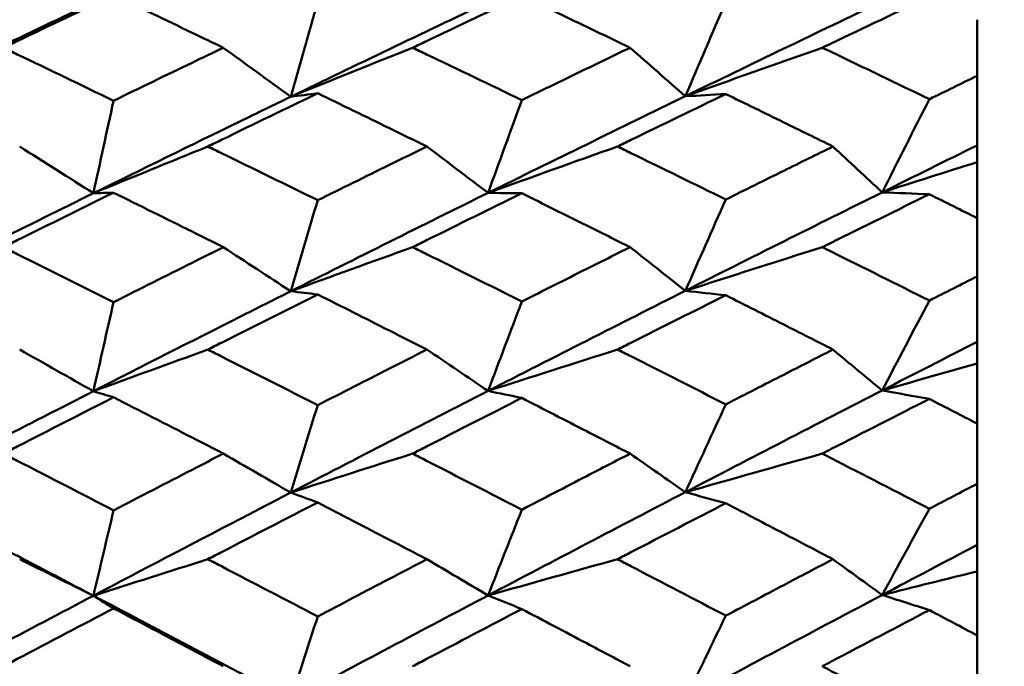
# Model space of a CAD drawing. Header units: millimetres. Extents: x 563 to 2732, y 83 to 2094.
# Tile 16 of 74: x 868.44 to 873.78, y 235.58 to 239.09. Entities that reach past the tile are written whole.
import ezdxf

# ---------------------------------------------------------------- set-up
doc = ezdxf.new("R2010")
doc.units = ezdxf.units.MM
doc.header["$LTSCALE"] = 10
doc.layers.add('Widoczne (ISO)', color=7, linetype='Continuous', lineweight=50)

msp = doc.modelspace()

# ---------------------------------------------------------------- linework, layer by layer
at = {"layer": 'Widoczne (ISO)'}
for p, q in [((873.6363, 238.7847), (873.6363, 239.0892)), ((873.6363, 238.7847), (873.6363, 238.4079)), ((873.6363, 238.4079), (873.6363, 238.3169)), ((873.6363, 238.3169), (873.6363, 238.0136)), ((873.6363, 237.6975), (873.6363, 238.0136)), ((873.6363, 237.6975), (873.6363, 237.3428)), ((873.6363, 237.3428), (873.6363, 237.2251)), ((873.6363, 237.2251), (873.6363, 236.8993)), ((873.6363, 236.5729), (873.6363, 236.8993)), ((873.6363, 236.5729), (873.6363, 236.2417)), ((873.6363, 236.2417), (873.6363, 236.0977)), ((873.6363, 236.0977), (873.6363, 235.7507)), ((873.6363, 235.4154), (873.6363, 235.7507))]:
    msp.add_line(p, q, dxfattribs=at)
msp.add_circle((836.6039, 228.2209), 50, dxfattribs=at)
for points, knots in [([(868.9509, 239.2218), (868.7768, 239.1396), (868.6028, 239.0568), (868.4035, 238.9616), (868.3782, 238.9495), (868.3529, 238.9374)], [0.01556037, 0.01556037, 0.01556037, 0.01556037, 0.07555527, 0.07555527, 0.08428623, 0.08428623, 0.08428623, 0.08428623]), ([(869.5464, 238.9374), (869.4899, 238.9645), (869.4334, 238.9916), (869.2349, 239.0867), (869.0929, 239.1544), (868.9509, 239.2218)], [0.04208868, 0.04208868, 0.04208868, 0.04208868, 0.06158988, 0.06158988, 0.11059803, 0.11059803, 0.11059803, 0.11059803]), ([(871.1659, 239.2186), (870.9937, 239.1373), (870.8215, 239.0556), (870.6241, 238.9615), (870.5988, 238.9495), (870.5736, 238.9374)], [0.02530969, 0.02530969, 0.02530969, 0.02530969, 0.08465152, 0.08465152, 0.09334823, 0.09334823, 0.09334823, 0.09334823]), ([(871.7533, 238.9374), (871.6749, 238.9752), (871.5964, 239.0129), (871.4006, 239.1067), (871.2833, 239.1628), (871.1659, 239.2186)], [0.03448054, 0.03448054, 0.03448054, 0.03448054, 0.06157222, 0.06157222, 0.10209717, 0.10209717, 0.10209717, 0.10209717]), ([(873.377, 239.2136), (873.1997, 239.1297), (873.0224, 239.0455), (872.8287, 238.953), (872.8124, 238.9452), (872.796, 238.9374)], [0.0297954, 0.0297954, 0.0297954, 0.0297954, 0.09092493, 0.09092493, 0.09655955, 0.09655955, 0.09655955, 0.09655955]), ([(868.3529, 238.9374), (868.3781, 238.9253), (868.4034, 238.9132), (868.6027, 238.8177), (868.7768, 238.734), (868.9509, 238.6499)], [0.06686277, 0.06686277, 0.06686277, 0.06686277, 0.07557848, 0.07557848, 0.13558897, 0.13558897, 0.13558897, 0.13558897]), ([(868.9509, 238.6499), (869.0929, 238.7188), (869.2348, 238.7875), (869.4333, 238.8831), (869.4899, 238.9103), (869.5464, 238.9374)], [0.01259731, 0.01259731, 0.01259731, 0.01259731, 0.06159863, 0.06159863, 0.08110666, 0.08110666, 0.08110666, 0.08110666]), ([(870.5736, 238.9374), (870.5987, 238.9254), (870.6239, 238.9134), (870.8213, 238.819), (870.9936, 238.7363), (871.1659, 238.6532)], [0.07597559, 0.07597559, 0.07597559, 0.07597559, 0.08464777, 0.08464777, 0.14401425, 0.14401425, 0.14401425, 0.14401425]), ([(871.1659, 238.6532), (871.2832, 238.7102), (871.4006, 238.7671), (871.5964, 238.8618), (871.6749, 238.8996), (871.7533, 238.9374)], [0.02104899, 0.02104899, 0.02104899, 0.02104899, 0.0615671, 0.0615671, 0.08866561, 0.08866561, 0.08866561, 0.08866561]), ([(872.796, 238.9374), (872.8122, 238.9297), (872.8285, 238.9219), (873.0222, 238.8293), (873.1996, 238.744), (873.377, 238.6583)], [0.0853813, 0.0853813, 0.0853813, 0.0853813, 0.09097809, 0.09097809, 0.15214536, 0.15214536, 0.15214536, 0.15214536]), ([(873.377, 238.6583), (873.3776, 238.6586), (873.3781, 238.6588), (873.4645, 238.701), (873.5504, 238.7429), (873.6363, 238.7847)], [0.02951568, 0.02951568, 0.02951568, 0.02951568, 0.02969929, 0.02969929, 0.05939589, 0.05939589, 0.05939589, 0.05939589]), ([(870.0584, 238.6903), (869.8854, 238.607), (869.7124, 238.5232), (869.5138, 238.4266), (869.4882, 238.4142), (869.4626, 238.4017)], [0.02053386, 0.02053386, 0.02053386, 0.02053386, 0.08016461, 0.08016461, 0.08898694, 0.08898694, 0.08898694, 0.08898694]), ([(870.6506, 238.4017), (870.5829, 238.4349), (870.5153, 238.468), (870.3179, 238.5643), (870.1882, 238.6274), (870.0584, 238.6903)], [0.03825175, 0.03825175, 0.03825175, 0.03825175, 0.06160817, 0.06160817, 0.10638617, 0.10638617, 0.10638617, 0.10638617]), ([(872.2724, 238.6862), (872.1009, 238.6035), (871.9293, 238.5205), (871.7335, 238.4253), (871.7093, 238.4135), (871.685, 238.4017)], [0.02983351, 0.02983351, 0.02983351, 0.02983351, 0.0889495, 0.0889495, 0.09731113, 0.09731113, 0.09731113, 0.09731113]), ([(872.8537, 238.4017), (872.7648, 238.4454), (872.6759, 238.4891), (872.4821, 238.5839), (872.3773, 238.6351), (872.2724, 238.6862)], [0.03078053, 0.03078053, 0.03078053, 0.03078053, 0.06149921, 0.06149921, 0.09773041, 0.09773041, 0.09773041, 0.09773041]), ([(868.8414, 238.1483), (869.1064, 238.279), (869.3714, 238.4088), (869.7283, 238.5824), (869.8202, 238.627), (869.9122, 238.6716)], [0.3692784, 0.3692784, 0.3692784, 0.3692784, 0.4608442, 0.4608442, 0.492629, 0.492629, 0.492629, 0.492629]), ([(869.4626, 238.4017), (869.4881, 238.3893), (869.5137, 238.3768), (869.7123, 238.28), (869.8853, 238.1953), (870.0584, 238.1102)], [0.07138254, 0.07138254, 0.07138254, 0.07138254, 0.08018544, 0.08018544, 0.13983561, 0.13983561, 0.13983561, 0.13983561]), ([(870.0584, 238.1102), (870.1881, 238.1743), (870.3178, 238.2383), (870.5152, 238.3353), (870.5829, 238.3685), (870.6506, 238.4017)], [0.01681985, 0.01681985, 0.01681985, 0.01681985, 0.06159108, 0.06159108, 0.08495433, 0.08495433, 0.08495433, 0.08495433]), ([(871.685, 238.4017), (871.7092, 238.3899), (871.7333, 238.3782), (871.9291, 238.2828), (872.1008, 238.1988), (872.2724, 238.1144)], [0.0806421, 0.0806421, 0.0806421, 0.0806421, 0.08897282, 0.08897282, 0.14811965, 0.14811965, 0.14811965, 0.14811965]), ([(872.2724, 238.1144), (872.3772, 238.1665), (872.4821, 238.2184), (872.6759, 238.3141), (872.7648, 238.3579), (872.8537, 238.4017)], [0.02528165, 0.02528165, 0.02528165, 0.02528165, 0.06150593, 0.06150593, 0.09223152, 0.09223152, 0.09223152, 0.09223152]), ([(868.9509, 238.1514), (868.7768, 238.0658), (868.6028, 237.9799), (868.4035, 237.8811), (868.3782, 237.8685), (868.3529, 237.8559)], [0.01556037, 0.01556037, 0.01556037, 0.01556037, 0.07555527, 0.07555527, 0.08428623, 0.08428623, 0.08428623, 0.08428623]), ([(869.5464, 237.8559), (869.4899, 237.8841), (869.4334, 237.9122), (869.2349, 238.0109), (869.0929, 238.0813), (868.9509, 238.1514)], [0.04208868, 0.04208868, 0.04208868, 0.04208868, 0.06158988, 0.06158988, 0.11059803, 0.11059803, 0.11059803, 0.11059803]), ([(871.1659, 238.148), (870.9937, 238.0635), (870.8215, 237.9786), (870.6241, 237.8809), (870.5988, 237.8684), (870.5736, 237.8559)], [0.02530969, 0.02530969, 0.02530969, 0.02530969, 0.08465152, 0.08465152, 0.09334823, 0.09334823, 0.09334823, 0.09334823]), ([(871.7533, 237.8559), (871.6749, 237.8951), (871.5964, 237.9343), (871.4006, 238.0317), (871.2833, 238.09), (871.1659, 238.148)], [0.03448054, 0.03448054, 0.03448054, 0.03448054, 0.06157222, 0.06157222, 0.10209717, 0.10209717, 0.10209717, 0.10209717]), ([(873.377, 238.1428), (873.1997, 238.0556), (873.0224, 237.9681), (872.8287, 237.8722), (872.8124, 237.8641), (872.796, 237.8559)], [0.0297954, 0.0297954, 0.0297954, 0.0297954, 0.09092493, 0.09092493, 0.09655955, 0.09655955, 0.09655955, 0.09655955]), ([(873.6363, 238.0136), (873.5504, 238.0565), (873.4645, 238.0993), (873.3781, 238.1423), (873.3776, 238.1425), (873.377, 238.1428)], [0, 0, 0, 0, 0.02969567, 0.02969567, 0.02988021, 0.02988021, 0.02988021, 0.02988021]), ([(868.3529, 237.8559), (868.3781, 237.8434), (868.4034, 237.8308), (868.6027, 237.7318), (868.7768, 237.6449), (868.9509, 237.5578)], [0.06686277, 0.06686277, 0.06686277, 0.06686277, 0.07557848, 0.07557848, 0.13558897, 0.13558897, 0.13558897, 0.13558897]), ([(868.9509, 237.5578), (869.0929, 237.6292), (869.2348, 237.7004), (869.4333, 237.7996), (869.4899, 237.8278), (869.5464, 237.8559)], [0.01259731, 0.01259731, 0.01259731, 0.01259731, 0.06159863, 0.06159863, 0.08110666, 0.08110666, 0.08110666, 0.08110666]), ([(870.5736, 237.8559), (870.5987, 237.8435), (870.6239, 237.831), (870.8213, 237.7331), (870.9936, 237.6473), (871.1659, 237.5612)], [0.07597559, 0.07597559, 0.07597559, 0.07597559, 0.08464777, 0.08464777, 0.14401425, 0.14401425, 0.14401425, 0.14401425]), ([(871.1659, 237.5612), (871.2832, 237.6203), (871.4006, 237.6793), (871.5964, 237.7775), (871.6749, 237.8167), (871.7533, 237.8559)], [0.02104899, 0.02104899, 0.02104899, 0.02104899, 0.0615671, 0.0615671, 0.08866561, 0.08866561, 0.08866561, 0.08866561]), ([(872.796, 237.8559), (872.8122, 237.8479), (872.8285, 237.8398), (873.0222, 237.7437), (873.1996, 237.6553), (873.377, 237.5665)], [0.0853813, 0.0853813, 0.0853813, 0.0853813, 0.09097809, 0.09097809, 0.15214536, 0.15214536, 0.15214536, 0.15214536]), ([(873.377, 237.5665), (873.3776, 237.5667), (873.3781, 237.567), (873.4645, 237.6108), (873.5504, 237.6542), (873.6363, 237.6975)], [0.02951568, 0.02951568, 0.02951568, 0.02951568, 0.02969929, 0.02969929, 0.05939589, 0.05939589, 0.05939589, 0.05939589]), ([(868.8414, 237.0747), (869.1064, 237.21), (869.3714, 237.3444), (869.7283, 237.5244), (869.8202, 237.5707), (869.9122, 237.6169)], [0.3692784, 0.3692784, 0.3692784, 0.3692784, 0.4608442, 0.4608442, 0.492629, 0.492629, 0.492629, 0.492629]), ([(870.0584, 237.5997), (869.8854, 237.5133), (869.7124, 237.4265), (869.5138, 237.3265), (869.4882, 237.3136), (869.4626, 237.3007)], [0.02053386, 0.02053386, 0.02053386, 0.02053386, 0.08016461, 0.08016461, 0.08898694, 0.08898694, 0.08898694, 0.08898694]), ([(870.6506, 237.3007), (870.5829, 237.335), (870.5153, 237.3693), (870.3179, 237.4691), (870.1882, 237.5345), (870.0584, 237.5997)], [0.03825175, 0.03825175, 0.03825175, 0.03825175, 0.06160817, 0.06160817, 0.10638617, 0.10638617, 0.10638617, 0.10638617]), ([(872.2724, 237.5953), (872.1009, 237.5097), (871.9293, 237.4237), (871.7335, 237.3251), (871.7093, 237.3129), (871.685, 237.3007)], [0.02983351, 0.02983351, 0.02983351, 0.02983351, 0.0889495, 0.0889495, 0.09731113, 0.09731113, 0.09731113, 0.09731113]), ([(872.8537, 237.3007), (872.7648, 237.346), (872.6759, 237.3912), (872.4821, 237.4894), (872.3773, 237.5425), (872.2724, 237.5953)], [0.03078053, 0.03078053, 0.03078053, 0.03078053, 0.06149921, 0.06149921, 0.09773041, 0.09773041, 0.09773041, 0.09773041]), ([(869.4626, 237.3007), (869.4881, 237.2878), (869.5137, 237.2749), (869.7123, 237.1747), (869.8853, 237.0871), (870.0584, 236.9991)], [0.07138254, 0.07138254, 0.07138254, 0.07138254, 0.08018544, 0.08018544, 0.13983561, 0.13983561, 0.13983561, 0.13983561]), ([(870.0584, 236.9991), (870.1881, 237.0654), (870.3178, 237.1316), (870.5152, 237.232), (870.5829, 237.2664), (870.6506, 237.3007)], [0.01681985, 0.01681985, 0.01681985, 0.01681985, 0.06159108, 0.06159108, 0.08495433, 0.08495433, 0.08495433, 0.08495433]), ([(871.685, 237.3007), (871.7092, 237.2885), (871.7333, 237.2763), (871.9291, 237.1776), (872.1008, 237.0907), (872.2724, 237.0035)], [0.0806421, 0.0806421, 0.0806421, 0.0806421, 0.08897282, 0.08897282, 0.14811965, 0.14811965, 0.14811965, 0.14811965]), ([(872.2724, 237.0035), (872.3772, 237.0573), (872.4821, 237.111), (872.6759, 237.21), (872.7648, 237.2554), (872.8537, 237.3007)], [0.02528165, 0.02528165, 0.02528165, 0.02528165, 0.06150593, 0.06150593, 0.09223152, 0.09223152, 0.09223152, 0.09223152]), ([(868.9509, 237.0417), (868.7768, 236.9533), (868.6028, 236.8645), (868.4035, 236.7624), (868.3782, 236.7494), (868.3529, 236.7365)], [0.01556037, 0.01556037, 0.01556037, 0.01556037, 0.07555527, 0.07555527, 0.08428623, 0.08428623, 0.08428623, 0.08428623]), ([(869.5464, 236.7365), (869.4899, 236.7655), (869.4334, 236.7946), (869.2349, 236.8965), (869.0929, 236.9692), (868.9509, 237.0417)], [0.04208868, 0.04208868, 0.04208868, 0.04208868, 0.06158988, 0.06158988, 0.11059803, 0.11059803, 0.11059803, 0.11059803]), ([(871.1659, 237.0382), (870.9937, 236.9509), (870.8215, 236.8632), (870.6241, 236.7623), (870.5988, 236.7494), (870.5736, 236.7365)], [0.02530969, 0.02530969, 0.02530969, 0.02530969, 0.08465152, 0.08465152, 0.09334823, 0.09334823, 0.09334823, 0.09334823]), ([(871.7533, 236.7365), (871.6749, 236.7769), (871.5964, 236.8173), (871.4006, 236.918), (871.2833, 236.9782), (871.1659, 237.0382)], [0.03448054, 0.03448054, 0.03448054, 0.03448054, 0.06157222, 0.06157222, 0.10209717, 0.10209717, 0.10209717, 0.10209717]), ([(873.377, 237.0329), (873.1997, 236.9427), (873.0224, 236.8523), (872.8287, 236.7532), (872.8124, 236.7448), (872.796, 236.7365)], [0.0297954, 0.0297954, 0.0297954, 0.0297954, 0.09092493, 0.09092493, 0.09655955, 0.09655955, 0.09655955, 0.09655955]), ([(873.6363, 236.8993), (873.5504, 236.9436), (873.4645, 236.9879), (873.3781, 237.0323), (873.3776, 237.0326), (873.377, 237.0329)], [0, 0, 0, 0, 0.02969567, 0.02969567, 0.02988021, 0.02988021, 0.02988021, 0.02988021]), ([(868.3529, 236.7365), (868.3781, 236.7235), (868.4034, 236.7105), (868.6027, 236.6082), (868.7768, 236.5187), (868.9509, 236.4288)], [0.06686277, 0.06686277, 0.06686277, 0.06686277, 0.07557848, 0.07557848, 0.13558897, 0.13558897, 0.13558897, 0.13558897]), ([(868.9509, 236.4288), (869.0929, 236.5024), (869.2348, 236.5759), (869.4333, 236.6782), (869.4899, 236.7074), (869.5464, 236.7365)], [0.01259731, 0.01259731, 0.01259731, 0.01259731, 0.06159863, 0.06159863, 0.08110666, 0.08110666, 0.08110666, 0.08110666]), ([(870.5736, 236.7365), (870.5987, 236.7236), (870.6239, 236.7107), (870.8213, 236.6096), (870.9936, 236.5211), (871.1659, 236.4323)], [0.07597559, 0.07597559, 0.07597559, 0.07597559, 0.08464777, 0.08464777, 0.14401425, 0.14401425, 0.14401425, 0.14401425]), ([(871.1659, 236.4323), (871.2832, 236.4933), (871.4006, 236.5541), (871.5964, 236.6554), (871.6749, 236.696), (871.7533, 236.7365)], [0.02104899, 0.02104899, 0.02104899, 0.02104899, 0.0615671, 0.0615671, 0.08866561, 0.08866561, 0.08866561, 0.08866561]), ([(872.796, 236.7365), (872.8122, 236.7281), (872.8285, 236.7198), (873.0222, 236.6206), (873.1996, 236.5293), (873.377, 236.4378)], [0.0853813, 0.0853813, 0.0853813, 0.0853813, 0.09097809, 0.09097809, 0.15214536, 0.15214536, 0.15214536, 0.15214536]), ([(873.377, 236.4378), (873.3776, 236.438), (873.3781, 236.4383), (873.4645, 236.4834), (873.5504, 236.5282), (873.6363, 236.5729)], [0.02951568, 0.02951568, 0.02951568, 0.02951568, 0.02969929, 0.02969929, 0.05939589, 0.05939589, 0.05939589, 0.05939589]), ([(868.8414, 235.9661), (869.1064, 236.1054), (869.3714, 236.244), (869.7283, 236.4297), (869.8202, 236.4775), (869.9122, 236.5252)], [0.3692784, 0.3692784, 0.3692784, 0.3692784, 0.4608442, 0.4608442, 0.492629, 0.492629, 0.492629, 0.492629]), ([(870.0584, 236.472), (869.8854, 236.3829), (869.7124, 236.2934), (869.5138, 236.1904), (869.4882, 236.1771), (869.4626, 236.1638)], [0.02053386, 0.02053386, 0.02053386, 0.02053386, 0.08016461, 0.08016461, 0.08898694, 0.08898694, 0.08898694, 0.08898694]), ([(870.6506, 236.1638), (870.5829, 236.1992), (870.5153, 236.2345), (870.3179, 236.3373), (870.1882, 236.4048), (870.0584, 236.472)], [0.03825175, 0.03825175, 0.03825175, 0.03825175, 0.06160817, 0.06160817, 0.10638617, 0.10638617, 0.10638617, 0.10638617]), ([(872.2724, 236.4675), (872.1009, 236.3792), (871.9293, 236.2905), (871.7335, 236.189), (871.7093, 236.1764), (871.685, 236.1638)], [0.02983351, 0.02983351, 0.02983351, 0.02983351, 0.0889495, 0.0889495, 0.09731113, 0.09731113, 0.09731113, 0.09731113]), ([(872.8537, 236.1638), (872.7648, 236.2105), (872.6759, 236.257), (872.4821, 236.3583), (872.3773, 236.413), (872.2724, 236.4675)], [0.03078053, 0.03078053, 0.03078053, 0.03078053, 0.06149921, 0.06149921, 0.09773041, 0.09773041, 0.09773041, 0.09773041]), ([(869.4626, 236.1638), (869.4881, 236.1506), (869.5137, 236.1373), (869.7123, 236.0341), (869.8853, 235.9439), (870.0584, 235.8534)], [0.07138254, 0.07138254, 0.07138254, 0.07138254, 0.08018544, 0.08018544, 0.13983561, 0.13983561, 0.13983561, 0.13983561]), ([(870.0584, 235.8534), (870.1881, 235.9216), (870.3178, 235.9897), (870.5152, 236.0931), (870.5829, 236.1285), (870.6506, 236.1638)], [0.01681985, 0.01681985, 0.01681985, 0.01681985, 0.06159108, 0.06159108, 0.08495433, 0.08495433, 0.08495433, 0.08495433]), ([(871.685, 236.1638), (871.7092, 236.1513), (871.7333, 236.1387), (871.9291, 236.0371), (872.1008, 235.9476), (872.2724, 235.8579)], [0.0806421, 0.0806421, 0.0806421, 0.0806421, 0.08897282, 0.08897282, 0.14811965, 0.14811965, 0.14811965, 0.14811965]), ([(872.2724, 235.8579), (872.3772, 235.9133), (872.4821, 235.9685), (872.6759, 236.0705), (872.7648, 236.1172), (872.8537, 236.1638)], [0.02528165, 0.02528165, 0.02528165, 0.02528165, 0.06150593, 0.06150593, 0.09223152, 0.09223152, 0.09223152, 0.09223152]), ([(868.8414, 235.9661), (869.1064, 235.8271), (869.3714, 235.6874), (869.7283, 235.4984), (869.8202, 235.4496), (869.9122, 235.4007)], [0.3692784, 0.3692784, 0.3692784, 0.3692784, 0.4608442, 0.4608442, 0.492629, 0.492629, 0.492629, 0.492629]), ([(868.9509, 235.8972), (868.7768, 235.8062), (868.6028, 235.7149), (868.4035, 235.61), (868.3782, 235.5967), (868.3529, 235.5834)], [0.01556037, 0.01556037, 0.01556037, 0.01556037, 0.07555527, 0.07555527, 0.08428623, 0.08428623, 0.08428623, 0.08428623]), ([(869.5464, 235.5834), (869.4899, 235.6132), (869.4334, 235.6431), (869.2349, 235.7479), (869.0929, 235.8226), (868.9509, 235.8972)], [0.04208868, 0.04208868, 0.04208868, 0.04208868, 0.06158988, 0.06158988, 0.11059803, 0.11059803, 0.11059803, 0.11059803]), ([(871.1659, 235.8936), (870.9937, 235.8037), (870.8215, 235.7136), (870.6241, 235.6099), (870.5988, 235.5966), (870.5736, 235.5834)], [0.02530969, 0.02530969, 0.02530969, 0.02530969, 0.08465152, 0.08465152, 0.09334823, 0.09334823, 0.09334823, 0.09334823]), ([(871.7533, 235.5834), (871.6749, 235.625), (871.5964, 235.6665), (871.4006, 235.77), (871.2833, 235.8319), (871.1659, 235.8936)], [0.03448054, 0.03448054, 0.03448054, 0.03448054, 0.06157222, 0.06157222, 0.10209717, 0.10209717, 0.10209717, 0.10209717]), ([(873.377, 235.8881), (873.1997, 235.7954), (873.0224, 235.7024), (872.8287, 235.6006), (872.8124, 235.592), (872.796, 235.5834)], [0.0297954, 0.0297954, 0.0297954, 0.0297954, 0.09092493, 0.09092493, 0.09655955, 0.09655955, 0.09655955, 0.09655955]), ([(873.6363, 235.7507), (873.5504, 235.7963), (873.4645, 235.8418), (873.3781, 235.8876), (873.3776, 235.8878), (873.377, 235.8881)], [0, 0, 0, 0, 0.02969567, 0.02969567, 0.02988021, 0.02988021, 0.02988021, 0.02988021]), ([(872.796, 235.5834), (872.8122, 235.5748), (872.8285, 235.5663), (873.0222, 235.4643), (873.1996, 235.3706), (873.377, 235.2766)], [0.0853813, 0.0853813, 0.0853813, 0.0853813, 0.09097809, 0.09097809, 0.15214536, 0.15214536, 0.15214536, 0.15214536])]:
    msp.add_open_spline(points, degree=3, knots=knots, dxfattribs=at)
for points in [[(867.7712, 238.67), (868.1279, 238.8427), (868.4847, 239.0136), (868.8414, 239.1827)], [(869.9122, 238.6716), (870.2691, 238.8443), (870.626, 239.0154), (870.983, 239.1849)], [(869.9122, 238.6716), (869.9609, 238.8418), (870.0097, 239.012), (870.0584, 239.1822)], [(872.0528, 238.6741), (872.409, 238.847), (872.765, 239.0184), (873.1209, 239.1881)], [(872.0528, 238.6741), (872.126, 238.8448), (872.1992, 239.0156), (872.2724, 239.1863)], [(869.5464, 238.9374), (869.6685, 238.8489), (869.7905, 238.7602), (869.9122, 238.6716)], [(870.5736, 238.9374), (870.3526, 238.8492), (870.1321, 238.7606), (869.9122, 238.6716)], [(871.7533, 238.9374), (871.8533, 238.8497), (871.9531, 238.7619), (872.0528, 238.6741)], [(872.796, 238.9374), (872.5476, 238.8502), (872.2999, 238.7624), (872.0528, 238.6741)], [(869.9122, 238.6716), (869.9609, 238.6778), (870.0097, 238.6841), (870.0584, 238.6903)], [(872.0528, 238.6741), (872.126, 238.6782), (872.1992, 238.6822), (872.2724, 238.6862)], [(868.8414, 238.1483), (868.8779, 238.3155), (868.9144, 238.4827), (868.9509, 238.6499)], [(870.983, 238.1502), (871.3396, 238.3264), (871.6963, 238.501), (872.0528, 238.6741)], [(870.983, 238.1502), (871.0439, 238.3179), (871.1049, 238.4855), (871.1659, 238.6532)], [(873.1209, 238.1532), (873.2062, 238.3215), (873.2916, 238.4899), (873.377, 238.6583)], [(868.4416, 238.4017), (868.5751, 238.3173), (868.7083, 238.2328), (868.8414, 238.1483)], [(869.4626, 238.4017), (869.255, 238.3176), (869.0479, 238.2331), (868.8414, 238.1483)], [(870.6506, 238.4017), (870.7615, 238.3179), (870.8723, 238.2341), (870.983, 238.1502)], [(871.685, 238.4017), (871.4504, 238.3183), (871.2164, 238.2345), (870.983, 238.1502)], [(872.8537, 238.4017), (872.9429, 238.3189), (873.0319, 238.236), (873.1209, 238.1532)], [(873.1209, 238.1532), (873.2927, 238.2384), (873.4646, 238.3234), (873.6363, 238.4079)], [(873.6363, 238.3169), (873.4642, 238.2626), (873.2924, 238.208), (873.1209, 238.1532)], [(867.7712, 237.6155), (868.1279, 237.7947), (868.4847, 237.9723), (868.8414, 238.1483)], [(868.8414, 238.1483), (868.8779, 238.1493), (868.9144, 238.1503), (868.9509, 238.1514)], [(869.9122, 237.6169), (870.2691, 237.7961), (870.626, 237.9739), (870.983, 238.1502)], [(870.983, 238.1502), (871.0439, 238.1495), (871.1049, 238.1488), (871.1659, 238.148)], [(872.0528, 237.6192), (872.409, 237.7986), (872.765, 237.9766), (873.1209, 238.1532)], [(873.1209, 238.1532), (873.2062, 238.1498), (873.2916, 238.1464), (873.377, 238.1428)], [(869.9122, 237.6169), (869.9609, 237.7813), (870.0097, 237.9457), (870.0584, 238.1102)], [(872.0528, 237.6192), (872.126, 237.7843), (872.1992, 237.9493), (872.2724, 238.1144)], [(869.5464, 237.8559), (869.6685, 237.7763), (869.7905, 237.6967), (869.9122, 237.6169)], [(870.5736, 237.8559), (870.3526, 237.7766), (870.1321, 237.697), (869.9122, 237.6169)], [(871.7533, 237.8559), (871.8533, 237.7771), (871.9531, 237.6982), (872.0528, 237.6192)], [(872.796, 237.8559), (872.5476, 237.7775), (872.2999, 237.6986), (872.0528, 237.6192)], [(869.9122, 237.6169), (869.9609, 237.6112), (870.0097, 237.6055), (870.0584, 237.5997)], [(870.983, 237.0764), (871.3396, 237.2587), (871.6963, 237.4397), (872.0528, 237.6192)], [(872.0528, 237.6192), (872.126, 237.6113), (872.1992, 237.6034), (872.2724, 237.5953)], [(868.8414, 237.0747), (868.8779, 237.2357), (868.9144, 237.3967), (868.9509, 237.5578)], [(870.983, 237.0764), (871.0439, 237.238), (871.1049, 237.3996), (871.1659, 237.5612)], [(873.1209, 237.079), (873.2062, 237.2415), (873.2916, 237.404), (873.377, 237.5665)], [(868.4416, 237.3007), (868.5751, 237.2254), (868.7083, 237.1501), (868.8414, 237.0747)], [(869.4626, 237.3007), (869.255, 237.2256), (869.0479, 237.1503), (868.8414, 237.0747)], [(870.6506, 237.3007), (870.7615, 237.226), (870.8723, 237.1512), (870.983, 237.0764)], [(871.685, 237.3007), (871.4504, 237.2263), (871.2164, 237.1516), (870.983, 237.0764)], [(872.8537, 237.3007), (872.9429, 237.2268), (873.0319, 237.1529), (873.1209, 237.079)], [(873.1209, 237.079), (873.2927, 237.1672), (873.4646, 237.2552), (873.6363, 237.3428)], [(873.6363, 237.2251), (873.4642, 237.1766), (873.2924, 237.1279), (873.1209, 237.079)], [(869.9122, 236.5252), (870.2691, 236.7102), (870.626, 236.894), (870.983, 237.0764)], [(870.983, 237.0764), (871.0439, 237.0637), (871.1049, 237.051), (871.1659, 237.0382)], [(872.0528, 236.5272), (872.409, 236.7124), (872.765, 236.8963), (873.1209, 237.079)], [(873.1209, 237.079), (873.2062, 237.0637), (873.2916, 237.0483), (873.377, 237.0329)], [(867.7712, 236.524), (868.1279, 236.709), (868.4847, 236.8926), (868.8414, 237.0747)], [(868.8414, 237.0747), (868.8779, 237.0637), (868.9144, 237.0527), (868.9509, 237.0417)], [(869.9122, 236.5252), (869.9609, 236.6832), (870.0097, 236.8411), (870.0584, 236.9991)], [(872.0528, 236.5272), (872.126, 236.686), (872.1992, 236.8447), (872.2724, 237.0035)], [(869.5464, 236.7365), (869.6685, 236.6661), (869.7905, 236.5957), (869.9122, 236.5252)], [(870.5736, 236.7365), (870.3526, 236.6664), (870.1321, 236.5959), (869.9122, 236.5252)], [(871.7533, 236.7365), (871.8533, 236.6668), (871.9531, 236.597), (872.0528, 236.5272)], [(872.796, 236.7365), (872.5476, 236.6671), (872.2999, 236.5974), (872.0528, 236.5272)], [(867.7712, 236.524), (868.1279, 236.3392), (868.4847, 236.1533), (868.8414, 235.9661)], [(869.9122, 236.5252), (869.9609, 236.5075), (870.0097, 236.4898), (870.0584, 236.472)], [(870.983, 235.9676), (871.3396, 236.1553), (871.6963, 236.3419), (872.0528, 236.5272)], [(872.0528, 236.5272), (872.126, 236.5074), (872.1992, 236.4875), (872.2724, 236.4675)], [(873.1209, 235.9699), (873.2062, 236.1258), (873.2916, 236.2818), (873.377, 236.4378)], [(868.8414, 235.9661), (868.8779, 236.1203), (868.9144, 236.2746), (868.9509, 236.4288)], [(870.983, 235.9676), (871.0439, 236.1225), (871.1049, 236.2774), (871.1659, 236.4323)], [(873.1209, 235.9699), (873.2927, 236.0608), (873.4646, 236.1513), (873.6363, 236.2417)], [(868.4416, 236.1638), (868.5751, 236.098), (868.7083, 236.0321), (868.8414, 235.9661)], [(869.4626, 236.1638), (869.255, 236.0982), (869.0479, 236.0323), (868.8414, 235.9661)], [(870.6506, 236.1638), (870.7615, 236.0985), (870.8723, 236.0331), (870.983, 235.9676)], [(871.685, 236.1638), (871.4504, 236.0988), (871.2164, 236.0334), (870.983, 235.9676)], [(872.8537, 236.1638), (872.9429, 236.0992), (873.0319, 236.0346), (873.1209, 235.9699)], [(873.6363, 236.0977), (873.4642, 236.0553), (873.2924, 236.0127), (873.1209, 235.9699)], [(867.7712, 235.3997), (868.1279, 235.5897), (868.4847, 235.7786), (868.8414, 235.9661)], [(868.8414, 235.9661), (868.8779, 235.9432), (868.9144, 235.9202), (868.9509, 235.8972)], [(869.9122, 235.4007), (870.2691, 235.5908), (870.626, 235.7798), (870.983, 235.9676)], [(870.983, 235.9676), (871.0439, 235.943), (871.1049, 235.9184), (871.1659, 235.8936)], [(872.0528, 235.4025), (872.409, 235.5927), (872.765, 235.7818), (873.1209, 235.9699)], [(873.1209, 235.9699), (873.2062, 235.9427), (873.2916, 235.9155), (873.377, 235.8881)], [(869.9122, 235.4007), (869.9609, 235.5516), (870.0097, 235.7025), (870.0584, 235.8534)], [(872.0528, 235.4025), (872.126, 235.5543), (872.1992, 235.7061), (872.2724, 235.8579)]]:
    msp.add_open_spline(points, degree=3, dxfattribs=at)

doc.saveas('drawing.dxf')
